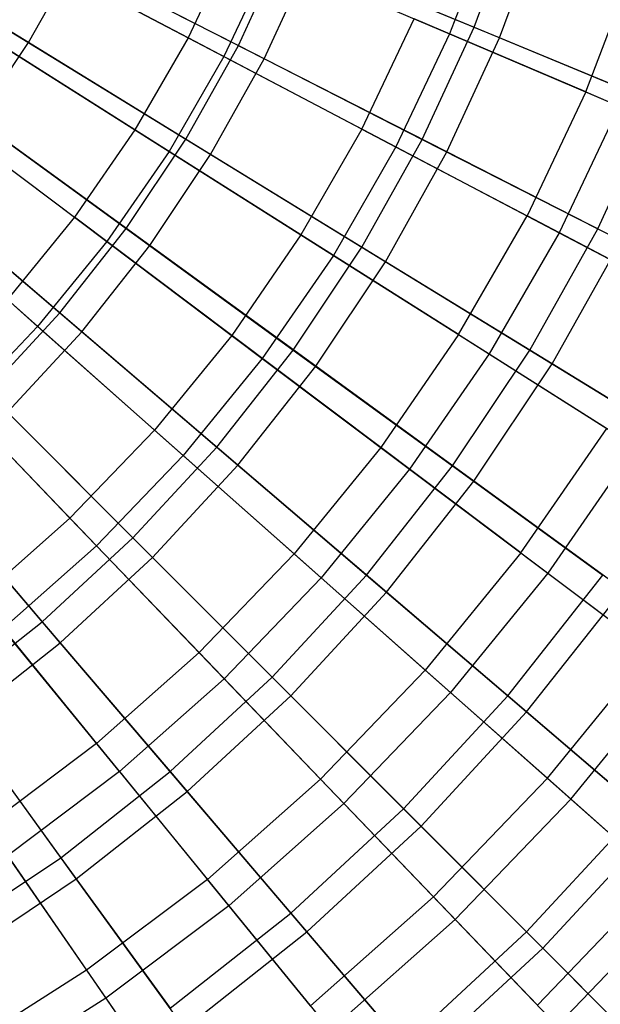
# Model space of a CAD drawing. Extents: x 0.02 to 4.75, y -2.35 to 2.37.
# Tile 105 of 131: x 3.17 to 3.62, y -1.23 to -0.46. Entities that reach past the tile are written whole.
import ezdxf

# ---------------------------------------------------------------- set-up
doc = ezdxf.new("R2010")
doc.units = 0
doc.header["$MEASUREMENT"] = 0
doc.layers.get('0').update_dxf_attribs({"color": 13, "linetype": 'CONTINUOUS'})

# ---------------------------------------------------------------- blocks, each defined once
blk = doc.blocks.new('CTLS_SNOW_BALL_ZWIS_PM_STL')
at = {"color": 0}
for p, q in [((3.53824, -0.37527, 4.75917), (3.50355, -0.46675, 4.75917)), ((3.53824, -0.37527, 4.75917), (3.50355, -0.46675, 4.75917)), ((3.52267, -0.46143, 0.83774), (3.55611, -0.37079, 0.83774)), ((3.52267, -0.46143, 0.83774), (3.55611, -0.37079, 0.83774)), ((3.17413, -0.4736, 5.02796), (3.02679, -0.38331, 5.09359)), ((3.17413, -0.4736, 5.02796), (3.02679, -0.38331, 5.09359)), ((3.54265, -0.46971, 4.85725), (3.57667, -0.37747, 4.85725)), ((3.54265, -0.46971, 4.85725), (3.57667, -0.37747, 4.85725)), ((3.29905, -0.46983, 0.82868), (3.15694, -0.39524, 0.74615)), ((3.29905, -0.46983, 0.82868), (3.15694, -0.39524, 0.74615)), ((3.18871, -0.39962, 0.67056), (3.33838, -0.47588, 0.7477)), ((3.18871, -0.39962, 0.67056), (3.33838, -0.47588, 0.7477)), ((3.33465, -0.39479, 0.82868), (3.29905, -0.46983, 0.82868)), ((3.33465, -0.39479, 0.82868), (3.29905, -0.46983, 0.82868)), ((3.33838, -0.47588, 0.7477), (3.37353, -0.39965, 0.7477)), ((3.33838, -0.47588, 0.7477), (3.37353, -0.39965, 0.7477)), ((3.37353, -0.39965, 0.7477), (3.52267, -0.46143, 0.83774)), ((3.37353, -0.39965, 0.7477), (3.52267, -0.46143, 0.83774)), ((3.36362, -0.40713, 4.85631), (3.32693, -0.48446, 4.85631)), ((3.36362, -0.40713, 4.85631), (3.32693, -0.48446, 4.85631)), ((3.36362, -0.40713, 4.85631), (3.50355, -0.46675, 4.75917)), ((3.36362, -0.40713, 4.85631), (3.50355, -0.46675, 4.75917)), ((3.17413, -0.4736, 5.02796), (3.2096, -0.41026, 5.02796)), ((3.17413, -0.4736, 5.02796), (3.2096, -0.41026, 5.02796)), ((3.18598, -0.41048, 4.94134), (3.32693, -0.48446, 4.85631)), ((3.18598, -0.41048, 4.94134), (3.32693, -0.48446, 4.85631)), ((3.35852, -0.48614, 4.94902), (3.2096, -0.41026, 5.02796)), ((3.35852, -0.48614, 4.94902), (3.2096, -0.41026, 5.02796)), ((3.35852, -0.48614, 4.94902), (3.3944, -0.4083, 4.94902)), ((3.35852, -0.48614, 4.94902), (3.3944, -0.4083, 4.94902)), ((3.54265, -0.46971, 4.85725), (3.3944, -0.4083, 4.94902)), ((3.54265, -0.46971, 4.85725), (3.3944, -0.4083, 4.94902)), ((3.61008, -0.51214, 1.02981), (3.64808, -0.41194, 1.02981)), ((3.61008, -0.51214, 1.02981), (3.64808, -0.41194, 1.02981)), ((3.25752, -0.54175, 0.82868), (3.12188, -0.45597, 0.74615)), ((3.25752, -0.54175, 0.82868), (3.12188, -0.45597, 0.74615)), ((3.15414, -0.46135, 0.67056), (3.29737, -0.54912, 0.7477)), ((3.15414, -0.46135, 0.67056), (3.29737, -0.54912, 0.7477)), ((3.43505, -0.54121, 0.92342), (3.47596, -0.455, 0.92342)), ((3.43505, -0.54121, 0.92342), (3.47596, -0.455, 0.92342)), ((3.61008, -0.51214, 1.02981), (3.47596, -0.455, 0.92342)), ((3.61008, -0.51214, 1.02981), (3.47596, -0.455, 0.92342)), ((3.48222, -0.54917, 0.83774), (3.52267, -0.46143, 0.83774)), ((3.48222, -0.54917, 0.83774), (3.52267, -0.46143, 0.83774)), ((3.52267, -0.46143, 0.83774), (3.66486, -0.52033, 0.94012)), ((3.52267, -0.46143, 0.83774), (3.66486, -0.52033, 0.94012)), ((3.50355, -0.46675, 4.75917), (3.46161, -0.55514, 4.75917)), ((3.50355, -0.46675, 4.75917), (3.46161, -0.55514, 4.75917)), ((3.50355, -0.46675, 4.75917), (3.63612, -0.52323, 4.65052)), ((3.50355, -0.46675, 4.75917), (3.63612, -0.52323, 4.65052)), ((3.1338, -0.53395, 5.02796), (3.17413, -0.4736, 5.02796)), ((3.1338, -0.53395, 5.02796), (3.17413, -0.4736, 5.02796)), ((3.1496, -0.4735, 4.94134), (3.28413, -0.55858, 4.85631)), ((3.1496, -0.4735, 4.94134), (3.28413, -0.55858, 4.85631)), ((3.31664, -0.56093, 4.94902), (3.17413, -0.4736, 5.02796)), ((3.31664, -0.56093, 4.94902), (3.17413, -0.4736, 5.02796)), ((3.29905, -0.46983, 0.82868), (3.25752, -0.54175, 0.82868)), ((3.29905, -0.46983, 0.82868), (3.25752, -0.54175, 0.82868)), ((3.29737, -0.54912, 0.7477), (3.33838, -0.47588, 0.7477)), ((3.29737, -0.54912, 0.7477), (3.33838, -0.47588, 0.7477)), ((3.43505, -0.54121, 0.92342), (3.29905, -0.46983, 0.82868)), ((3.43505, -0.54121, 0.92342), (3.29905, -0.46983, 0.82868)), ((3.33838, -0.47588, 0.7477), (3.48222, -0.54917, 0.83774)), ((3.33838, -0.47588, 0.7477), (3.48222, -0.54917, 0.83774)), ((3.50149, -0.55899, 4.85725), (3.54265, -0.46971, 4.85725)), ((3.50149, -0.55899, 4.85725), (3.54265, -0.46971, 4.85725)), ((3.6838, -0.52818, 4.75321), (3.54265, -0.46971, 4.85725)), ((3.6838, -0.52818, 4.75321), (3.54265, -0.46971, 4.85725)), ((3.32693, -0.48446, 4.85631), (3.28413, -0.55858, 4.85631)), ((3.32693, -0.48446, 4.85631), (3.28413, -0.55858, 4.85631)), ((3.32693, -0.48446, 4.85631), (3.46161, -0.55514, 4.75917)), ((3.32693, -0.48446, 4.85631), (3.46161, -0.55514, 4.75917)), ((3.31664, -0.56093, 4.94902), (3.35852, -0.48614, 4.94902)), ((3.31664, -0.56093, 4.94902), (3.35852, -0.48614, 4.94902)), ((3.50149, -0.55899, 4.85725), (3.35852, -0.48614, 4.94902)), ((3.50149, -0.55899, 4.85725), (3.35852, -0.48614, 4.94902)), ((3.08204, -0.51369, 0.74615), (3.21034, -0.6101, 0.82868)), ((3.08204, -0.51369, 0.74615), (3.21034, -0.6101, 0.82868)), ((3.61008, -0.51214, 1.02981), (3.56414, -0.60895, 1.02981)), ((3.61008, -0.51214, 1.02981), (3.56414, -0.60895, 1.02981)), ((3.61008, -0.51214, 1.02981), (3.73619, -0.56587, 1.14719)), ((3.61008, -0.51214, 1.02981), (3.73619, -0.56587, 1.14719)), ((3.11484, -0.52018, 0.67056), (3.25074, -0.61891, 0.7477)), ((3.11484, -0.52018, 0.67056), (3.25074, -0.61891, 0.7477)), ((3.61935, -0.61904, 0.94012), (3.66486, -0.52033, 0.94012)), ((3.61935, -0.61904, 0.94012), (3.66486, -0.52033, 0.94012)), ((3.63612, -0.52323, 4.65052), (3.5892, -0.62211, 4.65052)), ((3.63612, -0.52323, 4.65052), (3.5892, -0.62211, 4.65052)), ((3.10826, -0.53339, 4.94134), (3.23551, -0.62902, 4.85631)), ((3.10826, -0.53339, 4.94134), (3.23551, -0.62902, 4.85631)), ((3.26902, -0.63219, 4.94902), (3.1338, -0.53395, 5.02796)), ((3.26902, -0.63219, 4.94902), (3.1338, -0.53395, 5.02796)), ((3.25752, -0.54175, 0.82868), (3.21034, -0.6101, 0.82868)), ((3.25752, -0.54175, 0.82868), (3.21034, -0.6101, 0.82868)), ((3.38734, -0.62384, 0.92342), (3.25752, -0.54175, 0.82868)), ((3.38734, -0.62384, 0.92342), (3.25752, -0.54175, 0.82868)), ((3.43505, -0.54121, 0.92342), (3.38734, -0.62384, 0.92342)), ((3.43505, -0.54121, 0.92342), (3.38734, -0.62384, 0.92342)), ((3.43505, -0.54121, 0.92342), (3.56414, -0.60895, 1.02981)), ((3.43505, -0.54121, 0.92342), (3.56414, -0.60895, 1.02981)), ((3.25074, -0.61891, 0.7477), (3.29737, -0.54912, 0.7477)), ((3.25074, -0.61891, 0.7477), (3.29737, -0.54912, 0.7477)), ((3.29737, -0.54912, 0.7477), (3.43501, -0.63347, 0.83774)), ((3.29737, -0.54912, 0.7477), (3.43501, -0.63347, 0.83774)), ((3.43501, -0.63347, 0.83774), (3.48222, -0.54917, 0.83774)), ((3.43501, -0.63347, 0.83774), (3.48222, -0.54917, 0.83774)), ((3.48222, -0.54917, 0.83774), (3.61935, -0.61904, 0.94012)), ((3.48222, -0.54917, 0.83774), (3.61935, -0.61904, 0.94012)), ((3.28413, -0.55858, 4.85631), (3.23551, -0.62902, 4.85631)), ((3.28413, -0.55858, 4.85631), (3.23551, -0.62902, 4.85631)), ((3.26902, -0.63219, 4.94902), (3.31664, -0.56093, 4.94902)), ((3.26902, -0.63219, 4.94902), (3.31664, -0.56093, 4.94902)), ((3.28413, -0.55858, 4.85631), (3.41269, -0.63987, 4.75917)), ((3.28413, -0.55858, 4.85631), (3.41269, -0.63987, 4.75917)), ((3.45345, -0.64476, 4.85725), (3.31664, -0.56093, 4.94902)), ((3.45345, -0.64476, 4.85725), (3.31664, -0.56093, 4.94902)), ((3.46161, -0.55514, 4.75917), (3.41269, -0.63987, 4.75917)), ((3.46161, -0.55514, 4.75917), (3.41269, -0.63987, 4.75917)), ((3.45345, -0.64476, 4.85725), (3.50149, -0.55899, 4.85725)), ((3.45345, -0.64476, 4.85725), (3.50149, -0.55899, 4.85725)), ((3.46161, -0.55514, 4.75917), (3.5892, -0.62211, 4.65052)), ((3.46161, -0.55514, 4.75917), (3.5892, -0.62211, 4.65052)), ((3.63762, -0.62835, 4.75321), (3.50149, -0.55899, 4.85725)), ((3.63762, -0.62835, 4.75321), (3.50149, -0.55899, 4.85725)), ((3.07104, -0.57574, 0.67056), (3.19877, -0.68483, 0.7477)), ((3.07104, -0.57574, 0.67056), (3.19877, -0.68483, 0.7477)), ((3.06224, -0.58976, 4.94134), (3.18138, -0.69531, 4.85631)), ((3.06224, -0.58976, 4.94134), (3.18138, -0.69531, 4.85631)), ((3.21595, -0.69951, 4.94902), (3.08886, -0.59096, 5.02796)), ((3.21595, -0.69951, 4.94902), (3.08886, -0.59096, 5.02796)), ((3.21034, -0.6101, 0.82868), (3.15782, -0.67443, 0.82868)), ((3.21034, -0.6101, 0.82868), (3.15782, -0.67443, 0.82868)), ((3.33314, -0.70238, 0.92342), (3.21034, -0.6101, 0.82868)), ((3.33314, -0.70238, 0.92342), (3.21034, -0.6101, 0.82868)), ((3.51055, -0.70176, 1.02981), (3.56414, -0.60895, 1.02981)), ((3.51055, -0.70176, 1.02981), (3.56414, -0.60895, 1.02981)), ((3.68552, -0.67266, 1.14719), (3.56414, -0.60895, 1.02981)), ((3.68552, -0.67266, 1.14719), (3.56414, -0.60895, 1.02981)), ((3.19877, -0.68483, 0.7477), (3.25074, -0.61891, 0.7477)), ((3.19877, -0.68483, 0.7477), (3.25074, -0.61891, 0.7477)), ((3.25074, -0.61891, 0.7477), (3.38134, -0.7138, 0.83774)), ((3.25074, -0.61891, 0.7477), (3.38134, -0.7138, 0.83774)), ((3.5892, -0.62211, 4.65052), (3.53448, -0.71689, 4.65052)), ((3.5892, -0.62211, 4.65052), (3.53448, -0.71689, 4.65052)), ((3.56624, -0.71388, 0.94012), (3.61935, -0.61904, 0.94012)), ((3.56624, -0.71388, 0.94012), (3.61935, -0.61904, 0.94012)), ((3.5892, -0.62211, 4.65052), (3.70894, -0.68495, 4.53101)), ((3.5892, -0.62211, 4.65052), (3.70894, -0.68495, 4.53101)), ((3.61935, -0.61904, 0.94012), (3.74892, -0.68506, 1.05423)), ((3.61935, -0.61904, 0.94012), (3.74892, -0.68506, 1.05423)), ((3.23551, -0.62902, 4.85631), (3.18138, -0.69531, 4.85631)), ((3.23551, -0.62902, 4.85631), (3.18138, -0.69531, 4.85631)), ((3.23551, -0.62902, 4.85631), (3.35711, -0.72039, 4.75917)), ((3.23551, -0.62902, 4.85631), (3.35711, -0.72039, 4.75917)), ((3.38734, -0.62384, 0.92342), (3.33314, -0.70238, 0.92342)), ((3.38734, -0.62384, 0.92342), (3.33314, -0.70238, 0.92342)), ((3.51055, -0.70176, 1.02981), (3.38734, -0.62384, 0.92342)), ((3.51055, -0.70176, 1.02981), (3.38734, -0.62384, 0.92342)), ((3.58372, -0.7246, 4.75321), (3.63762, -0.62835, 4.75321)), ((3.58372, -0.7246, 4.75321), (3.63762, -0.62835, 4.75321)), ((3.21595, -0.69951, 4.94902), (3.26902, -0.63219, 4.94902)), ((3.21595, -0.69951, 4.94902), (3.26902, -0.63219, 4.94902)), ((3.39883, -0.72651, 4.85725), (3.26902, -0.63219, 4.94902)), ((3.39883, -0.72651, 4.85725), (3.26902, -0.63219, 4.94902)), ((3.38134, -0.7138, 0.83774), (3.43501, -0.63347, 0.83774)), ((3.38134, -0.7138, 0.83774), (3.43501, -0.63347, 0.83774)), ((3.43501, -0.63347, 0.83774), (3.56624, -0.71388, 0.94012)), ((3.43501, -0.63347, 0.83774), (3.56624, -0.71388, 0.94012)), ((3.41269, -0.63987, 4.75917), (3.35711, -0.72039, 4.75917)), ((3.41269, -0.63987, 4.75917), (3.35711, -0.72039, 4.75917)), ((3.39883, -0.72651, 4.85725), (3.45345, -0.64476, 4.85725)), ((3.39883, -0.72651, 4.85725), (3.45345, -0.64476, 4.85725)), ((3.41269, -0.63987, 4.75917), (3.53448, -0.71689, 4.65052)), ((3.41269, -0.63987, 4.75917), (3.53448, -0.71689, 4.65052)), ((3.58372, -0.7246, 4.75321), (3.45345, -0.64476, 4.85725)), ((3.58372, -0.7246, 4.75321), (3.45345, -0.64476, 4.85725)), ((3.15782, -0.67443, 0.82868), (3.27279, -0.77629, 0.92342)), ((3.15782, -0.67443, 0.82868), (3.27279, -0.77629, 0.92342)), ((3.14179, -0.74647, 0.7477), (3.19877, -0.68483, 0.7477)), ((3.14179, -0.74647, 0.7477), (3.19877, -0.68483, 0.7477)), ((3.19877, -0.68483, 0.7477), (3.32152, -0.78967, 0.83774)), ((3.19877, -0.68483, 0.7477), (3.32152, -0.78967, 0.83774)), ((3.18138, -0.69531, 4.85631), (3.1221, -0.75704, 4.85631)), ((3.18138, -0.69531, 4.85631), (3.1221, -0.75704, 4.85631)), ((3.15777, -0.76245, 4.94902), (3.21595, -0.69951, 4.94902)), ((3.15777, -0.76245, 4.94902), (3.21595, -0.69951, 4.94902)), ((3.18138, -0.69531, 4.85631), (3.29523, -0.79617, 4.75917)), ((3.18138, -0.69531, 4.85631), (3.29523, -0.79617, 4.75917)), ((3.33796, -0.80371, 4.85725), (3.21595, -0.69951, 4.94902)), ((3.33796, -0.80371, 4.85725), (3.21595, -0.69951, 4.94902)), ((3.33314, -0.70238, 0.92342), (3.27279, -0.77629, 0.92342)), ((3.33314, -0.70238, 0.92342), (3.27279, -0.77629, 0.92342)), ((3.44968, -0.78995, 1.02981), (3.33314, -0.70238, 0.92342)), ((3.44968, -0.78995, 1.02981), (3.33314, -0.70238, 0.92342)), ((3.51055, -0.70176, 1.02981), (3.44968, -0.78995, 1.02981)), ((3.51055, -0.70176, 1.02981), (3.44968, -0.78995, 1.02981)), ((3.51055, -0.70176, 1.02981), (3.62641, -0.77502, 1.14719)), ((3.51055, -0.70176, 1.02981), (3.62641, -0.77502, 1.14719)), ((3.32152, -0.78967, 0.83774), (3.38134, -0.7138, 0.83774)), ((3.32152, -0.78967, 0.83774), (3.38134, -0.7138, 0.83774)), ((3.38134, -0.7138, 0.83774), (3.50585, -0.80426, 0.94012)), ((3.38134, -0.7138, 0.83774), (3.50585, -0.80426, 0.94012)), ((3.50585, -0.80426, 0.94012), (3.56624, -0.71388, 0.94012)), ((3.50585, -0.80426, 0.94012), (3.56624, -0.71388, 0.94012)), ((3.56624, -0.71388, 0.94012), (3.69023, -0.78986, 1.05423)), ((3.56624, -0.71388, 0.94012), (3.69023, -0.78986, 1.05423)), ((3.35711, -0.72039, 4.75917), (3.29523, -0.79617, 4.75917)), ((3.35711, -0.72039, 4.75917), (3.29523, -0.79617, 4.75917)), ((3.35711, -0.72039, 4.75917), (3.47231, -0.80696, 4.65052)), ((3.35711, -0.72039, 4.75917), (3.47231, -0.80696, 4.65052)), ((3.53448, -0.71689, 4.65052), (3.47231, -0.80696, 4.65052)), ((3.53448, -0.71689, 4.65052), (3.47231, -0.80696, 4.65052)), ((3.53448, -0.71689, 4.65052), (3.64877, -0.78916, 4.53101)), ((3.53448, -0.71689, 4.65052), (3.64877, -0.78916, 4.53101)), ((3.33796, -0.80371, 4.85725), (3.39883, -0.72651, 4.85725)), ((3.33796, -0.80371, 4.85725), (3.39883, -0.72651, 4.85725)), ((3.52244, -0.81632, 4.75321), (3.39883, -0.72651, 4.85725)), ((3.52244, -0.81632, 4.75321), (3.39883, -0.72651, 4.85725)), ((3.52244, -0.81632, 4.75321), (3.58372, -0.7246, 4.75321)), ((3.52244, -0.81632, 4.75321), (3.58372, -0.7246, 4.75321)), ((3.70666, -0.79993, 4.63755), (3.58372, -0.7246, 4.75321)), ((3.70666, -0.79993, 4.63755), (3.58372, -0.7246, 4.75321)), ((3.10028, -0.73433, 0.82868), (3.20669, -0.84511, 0.92342)), ((3.10028, -0.73433, 0.82868), (3.20669, -0.84511, 0.92342)), ((3.14179, -0.74647, 0.7477), (3.25594, -0.86062, 0.83774)), ((3.14179, -0.74647, 0.7477), (3.25594, -0.86062, 0.83774)), ((3.1221, -0.75704, 4.85631), (3.22746, -0.86673, 4.75917)), ((3.1221, -0.75704, 4.85631), (3.22746, -0.86673, 4.75917)), ((3.27123, -0.87591, 4.85725), (3.15777, -0.76245, 4.94902)), ((3.27123, -0.87591, 4.85725), (3.15777, -0.76245, 4.94902)), ((3.27279, -0.77629, 0.92342), (3.20669, -0.84511, 0.92342)), ((3.27279, -0.77629, 0.92342), (3.20669, -0.84511, 0.92342)), ((3.38191, -0.87296, 1.02981), (3.27279, -0.77629, 0.92342)), ((3.38191, -0.87296, 1.02981), (3.27279, -0.77629, 0.92342)), ((3.55927, -0.8723, 1.14719), (3.62641, -0.77502, 1.14719)), ((3.55927, -0.8723, 1.14719), (3.62641, -0.77502, 1.14719)), ((3.25594, -0.86062, 0.83774), (3.32152, -0.78967, 0.83774)), ((3.25594, -0.86062, 0.83774), (3.32152, -0.78967, 0.83774)), ((3.32152, -0.78967, 0.83774), (3.43855, -0.88962, 0.94012)), ((3.32152, -0.78967, 0.83774), (3.43855, -0.88962, 0.94012)), ((3.44968, -0.78995, 1.02981), (3.38191, -0.87296, 1.02981)), ((3.44968, -0.78995, 1.02981), (3.38191, -0.87296, 1.02981)), ((3.55927, -0.8723, 1.14719), (3.44968, -0.78995, 1.02981)), ((3.55927, -0.8723, 1.14719), (3.44968, -0.78995, 1.02981)), ((3.64877, -0.78916, 4.53101), (3.58042, -0.88819, 4.53101)), ((3.64877, -0.78916, 4.53101), (3.58042, -0.88819, 4.53101)), ((3.29523, -0.79617, 4.75917), (3.22746, -0.86673, 4.75917)), ((3.29523, -0.79617, 4.75917), (3.22746, -0.86673, 4.75917)), ((3.29523, -0.79617, 4.75917), (3.40309, -0.89173, 4.65052)), ((3.29523, -0.79617, 4.75917), (3.40309, -0.89173, 4.65052)), ((3.08015, -0.80345, 0.7477), (3.185, -0.9262, 0.83774)), ((3.08015, -0.80345, 0.7477), (3.185, -0.9262, 0.83774)), ((3.27123, -0.87591, 4.85725), (3.33796, -0.80371, 4.85725)), ((3.27123, -0.87591, 4.85725), (3.33796, -0.80371, 4.85725)), ((3.45415, -0.90294, 4.75321), (3.33796, -0.80371, 4.85725)), ((3.45415, -0.90294, 4.75321), (3.33796, -0.80371, 4.85725)), ((3.47231, -0.80696, 4.65052), (3.40309, -0.89173, 4.65052)), ((3.47231, -0.80696, 4.65052), (3.40309, -0.89173, 4.65052)), ((3.43855, -0.88962, 0.94012), (3.50585, -0.80426, 0.94012)), ((3.43855, -0.88962, 0.94012), (3.50585, -0.80426, 0.94012)), ((3.47231, -0.80696, 4.65052), (3.58042, -0.88819, 4.53101)), ((3.47231, -0.80696, 4.65052), (3.58042, -0.88819, 4.53101)), ((3.50585, -0.80426, 0.94012), (3.6235, -0.88974, 1.05423)), ((3.50585, -0.80426, 0.94012), (3.6235, -0.88974, 1.05423)), ((3.19904, -0.94264, 4.85725), (3.09483, -0.82063, 4.94902)), ((3.19904, -0.94264, 4.85725), (3.09483, -0.82063, 4.94902)), ((3.45415, -0.90294, 4.75321), (3.52244, -0.81632, 4.75321)), ((3.45415, -0.90294, 4.75321), (3.52244, -0.81632, 4.75321)), ((3.63909, -0.90107, 4.63755), (3.52244, -0.81632, 4.75321)), ((3.63909, -0.90107, 4.63755), (3.52244, -0.81632, 4.75321)), ((3.20669, -0.84511, 0.92342), (3.13526, -0.90838, 0.92342)), ((3.20669, -0.84511, 0.92342), (3.13526, -0.90838, 0.92342)), ((3.20669, -0.84511, 0.92342), (3.30767, -0.95025, 1.02981)), ((3.20669, -0.84511, 0.92342), (3.30767, -0.95025, 1.02981)), ((3.185, -0.9262, 0.83774), (3.25594, -0.86062, 0.83774)), ((3.185, -0.9262, 0.83774), (3.25594, -0.86062, 0.83774)), ((3.25594, -0.86062, 0.83774), (3.36477, -0.96944, 0.94012)), ((3.25594, -0.86062, 0.83774), (3.36477, -0.96944, 0.94012)), ((3.22746, -0.86673, 4.75917), (3.15423, -0.93161, 4.75917)), ((3.22746, -0.86673, 4.75917), (3.15423, -0.93161, 4.75917)), ((3.22746, -0.86673, 4.75917), (3.32728, -0.97066, 4.65052)), ((3.22746, -0.86673, 4.75917), (3.32728, -0.97066, 4.65052)), ((3.19904, -0.94264, 4.85725), (3.27123, -0.87591, 4.85725)), ((3.19904, -0.94264, 4.85725), (3.27123, -0.87591, 4.85725)), ((3.37927, -0.98395, 4.75321), (3.27123, -0.87591, 4.85725)), ((3.37927, -0.98395, 4.75321), (3.27123, -0.87591, 4.85725)), ((3.38191, -0.87296, 1.02981), (3.30767, -0.95025, 1.02981)), ((3.38191, -0.87296, 1.02981), (3.30767, -0.95025, 1.02981)), ((3.48451, -0.96386, 1.14719), (3.38191, -0.87296, 1.02981)), ((3.48451, -0.96386, 1.14719), (3.38191, -0.87296, 1.02981)), ((3.55927, -0.8723, 1.14719), (3.48451, -0.96386, 1.14719)), ((3.55927, -0.8723, 1.14719), (3.48451, -0.96386, 1.14719)), ((3.55927, -0.8723, 1.14719), (3.66124, -0.94893, 1.27486)), ((3.55927, -0.8723, 1.14719), (3.66124, -0.94893, 1.27486)), ((3.40309, -0.89173, 4.65052), (3.32728, -0.97066, 4.65052)), ((3.40309, -0.89173, 4.65052), (3.32728, -0.97066, 4.65052)), ((3.36477, -0.96944, 0.94012), (3.43855, -0.88962, 0.94012)), ((3.36477, -0.96944, 0.94012), (3.43855, -0.88962, 0.94012)), ((3.40309, -0.89173, 4.65052), (3.50431, -0.9814, 4.53101)), ((3.40309, -0.89173, 4.65052), (3.50431, -0.9814, 4.53101)), ((3.43855, -0.88962, 0.94012), (3.54913, -0.98407, 1.05423)), ((3.43855, -0.88962, 0.94012), (3.54913, -0.98407, 1.05423)), ((3.58042, -0.88819, 4.53101), (3.50431, -0.9814, 4.53101)), ((3.58042, -0.88819, 4.53101), (3.50431, -0.9814, 4.53101)), ((3.54913, -0.98407, 1.05423), (3.6235, -0.88974, 1.05423)), ((3.54913, -0.98407, 1.05423), (3.6235, -0.88974, 1.05423)), ((3.58042, -0.88819, 4.53101), (3.68078, -0.96361, 4.40137)), ((3.58042, -0.88819, 4.53101), (3.68078, -0.96361, 4.40137)), ((3.37927, -0.98395, 4.75321), (3.45415, -0.90294, 4.75321)), ((3.37927, -0.98395, 4.75321), (3.45415, -0.90294, 4.75321)), ((3.56379, -0.99659, 4.63755), (3.45415, -0.90294, 4.75321)), ((3.56379, -0.99659, 4.63755), (3.45415, -0.90294, 4.75321)), ((3.56379, -0.99659, 4.63755), (3.63909, -0.90107, 4.63755)), ((3.56379, -0.99659, 4.63755), (3.63909, -0.90107, 4.63755)), ((3.13526, -0.90838, 0.92342), (3.22746, -1.02131, 1.02981)), ((3.13526, -0.90838, 0.92342), (3.22746, -1.02131, 1.02981)), ((3.10912, -0.98602, 0.83774), (3.185, -0.9262, 0.83774)), ((3.10912, -0.98602, 0.83774), (3.185, -0.9262, 0.83774)), ((3.185, -0.9262, 0.83774), (3.28495, -1.04323, 0.94012)), ((3.185, -0.9262, 0.83774), (3.28495, -1.04323, 0.94012)), ((3.24536, -1.04323, 4.65052), (3.15423, -0.93161, 4.75917)), ((3.24536, -1.04323, 4.65052), (3.15423, -0.93161, 4.75917)), ((3.12183, -1.00351, 4.85725), (3.19904, -0.94264, 4.85725)), ((3.12183, -1.00351, 4.85725), (3.19904, -0.94264, 4.85725)), ((3.29827, -1.05882, 4.75321), (3.19904, -0.94264, 4.85725)), ((3.29827, -1.05882, 4.75321), (3.19904, -0.94264, 4.85725)), ((3.30767, -0.95025, 1.02981), (3.22746, -1.02131, 1.02981)), ((3.30767, -0.95025, 1.02981), (3.22746, -1.02131, 1.02981)), ((3.40263, -1.04911, 1.14719), (3.30767, -0.95025, 1.02981)), ((3.40263, -1.04911, 1.14719), (3.30767, -0.95025, 1.02981)), ((3.57999, -1.04845, 1.27486), (3.66124, -0.94893, 1.27486)), ((3.57999, -1.04845, 1.27486), (3.66124, -0.94893, 1.27486)), ((3.48451, -0.96386, 1.14719), (3.40263, -1.04911, 1.14719)), ((3.48451, -0.96386, 1.14719), (3.40263, -1.04911, 1.14719)), ((3.57999, -1.04845, 1.27486), (3.48451, -0.96386, 1.14719)), ((3.57999, -1.04845, 1.27486), (3.48451, -0.96386, 1.14719)), ((3.59828, -1.06465, 4.40137), (3.68078, -0.96361, 4.40137)), ((3.59828, -1.06465, 4.40137), (3.68078, -0.96361, 4.40137)), ((3.24536, -1.04323, 4.65052), (3.32728, -0.97066, 4.65052)), ((3.24536, -1.04323, 4.65052), (3.32728, -0.97066, 4.65052)), ((3.28495, -1.04323, 0.94012), (3.36477, -0.96944, 0.94012)), ((3.28495, -1.04323, 0.94012), (3.36477, -0.96944, 0.94012)), ((3.42096, -1.06819, 4.53101), (3.32728, -0.97066, 4.65052)), ((3.42096, -1.06819, 4.53101), (3.32728, -0.97066, 4.65052)), ((3.36477, -0.96944, 0.94012), (3.4676, -1.07227, 1.05423)), ((3.36477, -0.96944, 0.94012), (3.4676, -1.07227, 1.05423)), ((3.29827, -1.05882, 4.75321), (3.37927, -0.98395, 4.75321)), ((3.29827, -1.05882, 4.75321), (3.37927, -0.98395, 4.75321)), ((3.48122, -1.0859, 4.63755), (3.37927, -0.98395, 4.75321)), ((3.48122, -1.0859, 4.63755), (3.37927, -0.98395, 4.75321)), ((3.42096, -1.06819, 4.53101), (3.50431, -0.9814, 4.53101)), ((3.42096, -1.06819, 4.53101), (3.50431, -0.9814, 4.53101)), ((3.4676, -1.07227, 1.05423), (3.54913, -0.98407, 1.05423)), ((3.4676, -1.07227, 1.05423), (3.54913, -0.98407, 1.05423)), ((3.59828, -1.06465, 4.40137), (3.50431, -0.9814, 4.53101)), ((3.59828, -1.06465, 4.40137), (3.50431, -0.9814, 4.53101)), ((3.54913, -0.98407, 1.05423), (3.65259, -1.07243, 1.17935)), ((3.54913, -0.98407, 1.05423), (3.65259, -1.07243, 1.17935)), ((3.10912, -0.98602, 0.83774), (3.19958, -1.11052, 0.94012)), ((3.10912, -0.98602, 0.83774), (3.19958, -1.11052, 0.94012)), ((3.48122, -1.0859, 4.63755), (3.56379, -0.99659, 4.63755)), ((3.48122, -1.0859, 4.63755), (3.56379, -0.99659, 4.63755)), ((3.66621, -1.08407, 4.51097), (3.56379, -0.99659, 4.63755)), ((3.66621, -1.08407, 4.51097), (3.56379, -0.99659, 4.63755)), ((3.21164, -1.12712, 4.75321), (3.12183, -1.00351, 4.85725)), ((3.21164, -1.12712, 4.75321), (3.12183, -1.00351, 4.85725)), ((3.22746, -1.02131, 1.02981), (3.14179, -1.08568, 1.02981)), ((3.22746, -1.02131, 1.02981), (3.14179, -1.08568, 1.02981)), ((3.22746, -1.02131, 1.02981), (3.31416, -1.12749, 1.14719)), ((3.22746, -1.02131, 1.02981), (3.31416, -1.12749, 1.14719)), ((3.24536, -1.04323, 4.65052), (3.15787, -1.10898, 4.65052)), ((3.24536, -1.04323, 4.65052), (3.15787, -1.10898, 4.65052)), ((3.19958, -1.11052, 0.94012), (3.28495, -1.04323, 0.94012)), ((3.19958, -1.11052, 0.94012), (3.28495, -1.04323, 0.94012)), ((3.24536, -1.04323, 4.65052), (3.33089, -1.14798, 4.53101)), ((3.24536, -1.04323, 4.65052), (3.33089, -1.14798, 4.53101)), ((3.28495, -1.04323, 0.94012), (3.37939, -1.15381, 1.05423)), ((3.28495, -1.04323, 0.94012), (3.37939, -1.15381, 1.05423)), ((3.40263, -1.04911, 1.14719), (3.31416, -1.12749, 1.14719)), ((3.40263, -1.04911, 1.14719), (3.31416, -1.12749, 1.14719)), ((3.49099, -1.1411, 1.27486), (3.40263, -1.04911, 1.14719)), ((3.49099, -1.1411, 1.27486), (3.40263, -1.04911, 1.14719)), ((3.57999, -1.04845, 1.27486), (3.49099, -1.1411, 1.27486)), ((3.57999, -1.04845, 1.27486), (3.49099, -1.1411, 1.27486)), ((3.57999, -1.04845, 1.27486), (3.66776, -1.1262, 1.41204)), ((3.57999, -1.04845, 1.27486), (3.66776, -1.1262, 1.41204)), ((3.21164, -1.12712, 4.75321), (3.29827, -1.05882, 4.75321)), ((3.21164, -1.12712, 4.75321), (3.29827, -1.05882, 4.75321)), ((3.39191, -1.16846, 4.63755), (3.29827, -1.05882, 4.75321)), ((3.39191, -1.16846, 4.63755), (3.29827, -1.05882, 4.75321)), ((3.42096, -1.06819, 4.53101), (3.33089, -1.14798, 4.53101)), ((3.42096, -1.06819, 4.53101), (3.33089, -1.14798, 4.53101)), ((3.42096, -1.06819, 4.53101), (3.50792, -1.15873, 4.40137)), ((3.42096, -1.06819, 4.53101), (3.50792, -1.15873, 4.40137)), ((3.59828, -1.06465, 4.40137), (3.50792, -1.15873, 4.40137)), ((3.59828, -1.06465, 4.40137), (3.50792, -1.15873, 4.40137)), ((3.59828, -1.06465, 4.40137), (3.68444, -1.14098, 4.26236)), ((3.59828, -1.06465, 4.40137), (3.68444, -1.14098, 4.26236)), ((3.37939, -1.15381, 1.05423), (3.4676, -1.07227, 1.05423)), ((3.37939, -1.15381, 1.05423), (3.4676, -1.07227, 1.05423)), ((3.4676, -1.07227, 1.05423), (3.5638, -1.16848, 1.17935)), ((3.4676, -1.07227, 1.05423), (3.5638, -1.16848, 1.17935)), ((3.5638, -1.16848, 1.17935), (3.65259, -1.07243, 1.17935)), ((3.5638, -1.16848, 1.17935), (3.65259, -1.07243, 1.17935)), ((3.57647, -1.18115, 4.51097), (3.66621, -1.08407, 4.51097)), ((3.57647, -1.18115, 4.51097), (3.66621, -1.08407, 4.51097)), ((3.14179, -1.08568, 1.02981), (3.21966, -1.1985, 1.14719)), ((3.14179, -1.08568, 1.02981), (3.21966, -1.1985, 1.14719)), ((3.39191, -1.16846, 4.63755), (3.48122, -1.0859, 4.63755)), ((3.39191, -1.16846, 4.63755), (3.48122, -1.0859, 4.63755)), ((3.57647, -1.18115, 4.51097), (3.48122, -1.0859, 4.63755)), ((3.57647, -1.18115, 4.51097), (3.48122, -1.0859, 4.63755)), ((3.1092, -1.17091, 0.94012), (3.19958, -1.11052, 0.94012)), ((3.1092, -1.17091, 0.94012), (3.19958, -1.11052, 0.94012)), ((3.15787, -1.10898, 4.65052), (3.23469, -1.22027, 4.53101)), ((3.15787, -1.10898, 4.65052), (3.23469, -1.22027, 4.53101)), ((3.19958, -1.11052, 0.94012), (3.28506, -1.22817, 1.05423)), ((3.19958, -1.11052, 0.94012), (3.28506, -1.22817, 1.05423)), ((3.11992, -1.1884, 4.75321), (3.21164, -1.12712, 4.75321)), ((3.11992, -1.1884, 4.75321), (3.21164, -1.12712, 4.75321)), ((3.29639, -1.24377, 4.63755), (3.21164, -1.12712, 4.75321)), ((3.29639, -1.24377, 4.63755), (3.21164, -1.12712, 4.75321)), ((3.31416, -1.12749, 1.14719), (3.21966, -1.1985, 1.14719)), ((3.31416, -1.12749, 1.14719), (3.21966, -1.1985, 1.14719)), ((3.39483, -1.2263, 1.27486), (3.31416, -1.12749, 1.14719)), ((3.39483, -1.2263, 1.27486), (3.31416, -1.12749, 1.14719)), ((3.57222, -1.22567, 1.41204), (3.66776, -1.1262, 1.41204)), ((3.57222, -1.22567, 1.41204), (3.66776, -1.1262, 1.41204)), ((3.49099, -1.1411, 1.27486), (3.39483, -1.2263, 1.27486)), ((3.49099, -1.1411, 1.27486), (3.39483, -1.2263, 1.27486)), ((3.57222, -1.22567, 1.41204), (3.49099, -1.1411, 1.27486)), ((3.57222, -1.22567, 1.41204), (3.49099, -1.1411, 1.27486)), ((3.68444, -1.14098, 4.26236), (3.58765, -1.24174, 4.26236)), ((3.68444, -1.14098, 4.26236), (3.58765, -1.24174, 4.26236)), ((3.33089, -1.14798, 4.53101), (3.23469, -1.22027, 4.53101)), ((3.33089, -1.14798, 4.53101), (3.23469, -1.22027, 4.53101)), ((3.28506, -1.22817, 1.05423), (3.37939, -1.15381, 1.05423)), ((3.28506, -1.22817, 1.05423), (3.37939, -1.15381, 1.05423)), ((3.33089, -1.14798, 4.53101), (3.41029, -1.24523, 4.40137)), ((3.33089, -1.14798, 4.53101), (3.41029, -1.24523, 4.40137)), ((3.37939, -1.15381, 1.05423), (3.46775, -1.25727, 1.17935)), ((3.37939, -1.15381, 1.05423), (3.46775, -1.25727, 1.17935)), ((3.50792, -1.15873, 4.40137), (3.41029, -1.24523, 4.40137)), ((3.50792, -1.15873, 4.40137), (3.41029, -1.24523, 4.40137)), ((3.50792, -1.15873, 4.40137), (3.58765, -1.24174, 4.26236)), ((3.50792, -1.15873, 4.40137), (3.58765, -1.24174, 4.26236)), ((3.29639, -1.24377, 4.63755), (3.39191, -1.16846, 4.63755)), ((3.29639, -1.24377, 4.63755), (3.39191, -1.16846, 4.63755)), ((3.47939, -1.27089, 4.51097), (3.39191, -1.16846, 4.63755)), ((3.47939, -1.27089, 4.51097), (3.39191, -1.16846, 4.63755)), ((3.46775, -1.25727, 1.17935), (3.5638, -1.16848, 1.17935)), ((3.46775, -1.25727, 1.17935), (3.5638, -1.16848, 1.17935)), ((3.5638, -1.16848, 1.17935), (3.65279, -1.25747, 1.31473)), ((3.5638, -1.16848, 1.17935), (3.65279, -1.25747, 1.31473)), ((3.47939, -1.27089, 4.51097), (3.57647, -1.18115, 4.51097)), ((3.47939, -1.27089, 4.51097), (3.57647, -1.18115, 4.51097)), ((3.66443, -1.26911, 4.37424), (3.57647, -1.18115, 4.51097)), ((3.66443, -1.26911, 4.37424), (3.57647, -1.18115, 4.51097)), ((3.21966, -1.1985, 1.14719), (3.11976, -1.26167, 1.14719)), ((3.21966, -1.1985, 1.14719), (3.11976, -1.26167, 1.14719)), ((3.21966, -1.1985, 1.14719), (3.29212, -1.30347, 1.27486)), ((3.21966, -1.1985, 1.14719), (3.29212, -1.30347, 1.27486)), ((3.23469, -1.22027, 4.53101), (3.13299, -1.28458, 4.53101)), ((3.23469, -1.22027, 4.53101), (3.13299, -1.28458, 4.53101)), ((3.23469, -1.22027, 4.53101), (3.306, -1.32359, 4.40137)), ((3.23469, -1.22027, 4.53101), (3.306, -1.32359, 4.40137))]:
    blk.add_line(p, q, dxfattribs=at)

msp = doc.modelspace()

# ---------------------------------------------------------------- block references
at = {"color": 0}
msp.add_blockref('CTLS_SNOW_BALL_ZWIS_PM_STL', (0, 0), dxfattribs=at)

doc.saveas('drawing.dxf')
